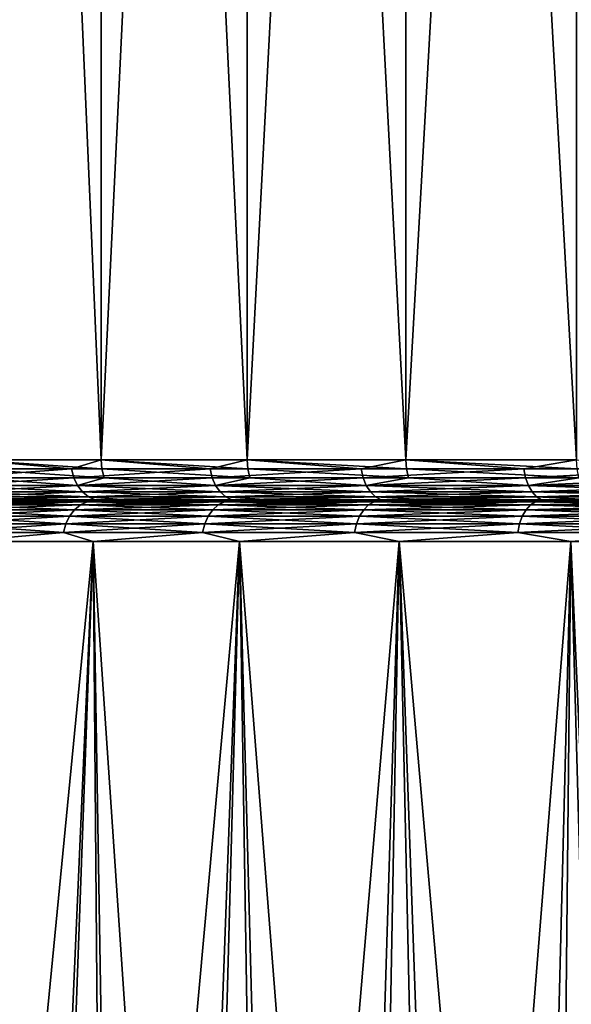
# Model space of a CAD drawing. Header units: metres. Extents: x -150 to 146, y -127 to 82.
# Tile 58 of 256: x -88.53 to -84.5, y 27.32 to 34.52. Entities that reach past the tile are written whole.
import ezdxf

# ---------------------------------------------------------------- set-up
doc = ezdxf.new("R2010")
doc.units = ezdxf.units.M
doc.layers.add('solid_ELLA_AP_WANNE_SW0001', color=7, linetype='CONTINUOUS')

msp = doc.modelspace()

# ---------------------------------------------------------------- linework, layer by layer
at = {"layer": 'solid_ELLA_AP_WANNE_SW0001'}
for points in [[(-88.895027, 53.5, -10.094255), (-87.933014, 53.5, -11.301111), (-88.894867, 31.300001, -10.095213)], [(-88.895027, 53.5, 10.094253), (-88.894867, 31.300001, 10.09521), (-87.934006, 31.300001, 11.300096)], [(-87.933014, 53.5, 11.301108), (-88.895027, 53.5, 10.094253), (-87.934006, 31.300001, 11.300096)], [(-87.933014, 53.5, -11.301111), (-87.934006, 31.300001, -11.300099), (-88.894867, 31.300001, -10.095213)], [(-86.869507, 53.5, -12.412956), (-86.869003, 31.300001, -12.414003), (-87.934006, 31.300001, -11.300099)], [(-87.933014, 53.5, -11.301111), (-86.869507, 53.5, -12.412956), (-87.934006, 31.300001, -11.300099)], [(-87.933014, 53.5, 11.301108), (-87.934006, 31.300001, 11.300096), (-86.869003, 31.300001, 12.414001)], [(-86.869507, 53.5, 12.412953), (-87.933014, 53.5, 11.301108), (-86.869003, 31.300001, 12.414001)], [(-86.869507, 53.5, -12.412956), (-85.70713, 53.5, -13.428855), (-86.869003, 31.300001, -12.414003)], [(-86.869507, 53.5, 12.412953), (-86.869003, 31.300001, 12.414001), (-85.708435, 31.300001, 13.427954)], [(-85.70713, 53.5, 13.428852), (-86.869507, 53.5, 12.412953), (-85.708435, 31.300001, 13.427954)], [(-85.70713, 53.5, -13.428855), (-85.708435, 31.300001, -13.427957), (-86.869003, 31.300001, -12.414003)], [(-84.462517, 53.5, -14.332773), (-84.461655, 31.300001, -14.333797), (-85.708435, 31.300001, -13.427957)], [(-85.70713, 53.5, -13.428855), (-84.462517, 53.5, -14.332773), (-85.708435, 31.300001, -13.427957)], [(-85.70713, 53.5, 13.428852), (-85.708435, 31.300001, 13.427954), (-84.461655, 31.300001, 14.333794)], [(-84.462517, 53.5, 14.332769), (-85.70713, 53.5, 13.428852), (-84.461655, 31.300001, 14.333794)], [(-88.894867, 31.300001, -10.095213), (-88.151054, 31.233244, -11.035044), (-89.062775, 31.233244, -9.846863)], [(-88.894867, 31.300001, -10.095213), (-87.934006, 31.300001, -11.300099), (-88.151054, 31.233244, -11.035044)], [(-87.928337, 31.233244, 11.295147), (-87.934006, 31.300001, 11.300096), (-88.894867, 31.300001, 10.09521)], [(-88.888779, 31.233244, 10.090789), (-87.928337, 31.233244, 11.295147), (-88.894867, 31.300001, 10.09521)], [(-87.934006, 31.300001, -11.300099), (-87.139244, 31.233244, -12.139242), (-88.151054, 31.233244, -11.035044)], [(-87.934006, 31.300001, -11.300099), (-86.869003, 31.300001, -12.414003), (-87.139244, 31.233244, -12.139242)], [(-86.8638, 31.233244, 12.408564), (-86.869003, 31.300001, 12.414001), (-87.934006, 31.300001, 11.300096)], [(-87.928337, 31.233244, 11.295147), (-86.8638, 31.233244, 12.408564), (-87.934006, 31.300001, 11.300096)], [(-86.869003, 31.300001, -12.414003), (-86.035042, 31.233244, -13.151052), (-87.139244, 31.233244, -12.139242)], [(-86.869003, 31.300001, -12.414003), (-85.708435, 31.300001, -13.427957), (-86.035042, 31.233244, -13.151052)], [(-85.703751, 31.233244, 13.422073), (-85.708435, 31.300001, 13.427954), (-86.869003, 31.300001, 12.414001)], [(-86.8638, 31.233244, 12.408564), (-85.703751, 31.233244, 13.422073), (-86.869003, 31.300001, 12.414001)], [(-85.708435, 31.300001, -13.427957), (-84.846863, 31.233244, -14.062777), (-86.035042, 31.233244, -13.151052)], [(-85.708435, 31.300001, -13.427957), (-84.461655, 31.300001, -14.333797), (-84.846863, 31.233244, -14.062777)], [(-84.457512, 31.233244, 14.327517), (-84.461655, 31.300001, 14.333794), (-85.708435, 31.300001, 13.427954)], [(-85.703751, 31.233244, 13.422073), (-84.457512, 31.233244, 14.327517), (-85.708435, 31.300001, 13.427954)], [(-84.461655, 31.300001, -14.333797), (-83.58374, 31.233244, -14.867474), (-84.846863, 31.233244, -14.062777)], [(-89.062775, 31.233244, -9.846863), (-88.151054, 31.233244, -11.035044), (-89.044579, 31.169775, -9.83412)], [(-88.151054, 31.233244, -11.035044), (-88.134033, 31.169775, -11.020763), (-89.044579, 31.169775, -9.83412)], [(-87.911606, 31.169775, 11.28053), (-87.928337, 31.233244, 11.295147), (-88.888779, 31.233244, 10.090789)], [(-88.870811, 31.169775, 10.07773), (-87.911606, 31.169775, 11.28053), (-88.888779, 31.233244, 10.090789)], [(-88.151054, 31.233244, -11.035044), (-87.139244, 31.233244, -12.139242), (-88.134033, 31.169775, -11.020763)], [(-87.139244, 31.233244, -12.139242), (-87.123528, 31.169775, -12.123532), (-88.134033, 31.169775, -11.020763)], [(-86.84845, 31.169775, 12.392505), (-86.8638, 31.233244, 12.408564), (-87.928337, 31.233244, 11.295147)], [(-87.911606, 31.169775, 11.28053), (-86.84845, 31.169775, 12.392505), (-87.928337, 31.233244, 11.295147)], [(-87.139244, 31.233244, -12.139242), (-86.035042, 31.233244, -13.151052), (-87.123528, 31.169775, -12.123532)], [(-86.035042, 31.233244, -13.151052), (-86.02076, 31.169775, -13.134034), (-87.123528, 31.169775, -12.123532)], [(-85.689896, 31.169775, 13.404703), (-85.703751, 31.233244, 13.422073), (-86.8638, 31.233244, 12.408564)], [(-86.84845, 31.169775, 12.392505), (-85.689896, 31.169775, 13.404703), (-86.8638, 31.233244, 12.408564)], [(-86.035042, 31.233244, -13.151052), (-84.846863, 31.233244, -14.062777), (-86.02076, 31.169775, -13.134034)], [(-84.846863, 31.233244, -14.062777), (-84.834122, 31.169775, -14.044578), (-86.02076, 31.169775, -13.134034)], [(-84.445274, 31.169775, 14.308975), (-84.457512, 31.233244, 14.327517), (-85.703751, 31.233244, 13.422073)], [(-85.689896, 31.169775, 13.404703), (-84.445274, 31.169775, 14.308975), (-85.703751, 31.233244, 13.422073)], [(-84.846863, 31.233244, -14.062777), (-83.58374, 31.233244, -14.867474), (-84.834122, 31.169775, -14.044578)], [(-83.58374, 31.233244, -14.867474), (-83.572632, 31.169775, -14.848233), (-84.834122, 31.169775, -14.044578)], [(-89.044579, 31.169775, -9.83412), (-88.134033, 31.169775, -11.020763), (-89.015251, 31.112848, -9.813588)], [(-88.134033, 31.169775, -11.020763), (-88.106613, 31.112848, -10.997754), (-89.015251, 31.112848, -9.813588)], [(-89.015251, 31.112848, 9.813584), (-88.106613, 31.112848, 10.99775), (-88.870811, 31.169775, 10.07773)], [(-88.106613, 31.112848, 10.99775), (-87.911606, 31.169775, 11.28053), (-88.870811, 31.169775, 10.07773)], [(-88.134033, 31.169775, -11.020763), (-87.123528, 31.169775, -12.123532), (-88.106613, 31.112848, -10.997754)], [(-87.123528, 31.169775, -12.123532), (-87.098221, 31.112848, -12.098221), (-88.106613, 31.112848, -10.997754)], [(-88.106613, 31.112848, 10.99775), (-87.098221, 31.112848, 12.098217), (-87.911606, 31.169775, 11.28053)], [(-87.098221, 31.112848, 12.098217), (-86.84845, 31.169775, 12.392505), (-87.911606, 31.169775, 11.28053)], [(-87.123528, 31.169775, -12.123532), (-86.02076, 31.169775, -13.134034), (-87.098221, 31.112848, -12.098221)], [(-86.02076, 31.169775, -13.134034), (-85.997749, 31.112848, -13.106612), (-87.098221, 31.112848, -12.098221)], [(-87.098221, 31.112848, 12.098217), (-85.997749, 31.112848, 13.106609), (-86.84845, 31.169775, 12.392505)], [(-85.997749, 31.112848, 13.106609), (-85.689896, 31.169775, 13.404703), (-86.84845, 31.169775, 12.392505)], [(-86.02076, 31.169775, -13.134034), (-84.834122, 31.169775, -14.044578), (-85.997749, 31.112848, -13.106612)], [(-84.834122, 31.169775, -14.044578), (-84.813583, 31.112848, -14.015255), (-85.997749, 31.112848, -13.106612)], [(-85.997749, 31.112848, 13.106609), (-84.813583, 31.112848, 14.015252), (-85.689896, 31.169775, 13.404703)], [(-84.813583, 31.112848, 14.015252), (-84.445274, 31.169775, 14.308975), (-85.689896, 31.169775, 13.404703)], [(-84.834122, 31.169775, -14.044578), (-83.572632, 31.169775, -14.848233), (-84.813583, 31.112848, -14.015255)], [(-83.572632, 31.169775, -14.848233), (-83.554733, 31.112848, -14.817233), (-84.813583, 31.112848, -14.015255)], [(-84.813583, 31.112848, 14.015252), (-83.554733, 31.112848, 14.81723), (-84.445274, 31.169775, 14.308975)], [(-89.015251, 31.112848, -9.813588), (-88.106613, 31.112848, -10.997754), (-88.97628, 31.065325, -9.786299)], [(-88.070168, 31.065325, 10.967169), (-88.106613, 31.112848, 10.99775), (-89.015251, 31.112848, 9.813584)], [(-88.97628, 31.065325, 9.786296), (-88.070168, 31.065325, 10.967169), (-89.015251, 31.112848, 9.813584)], [(-88.106613, 31.112848, -10.997754), (-88.070168, 31.065325, -10.967173), (-88.97628, 31.065325, -9.786299)], [(-88.106613, 31.112848, -10.997754), (-87.098221, 31.112848, -12.098221), (-88.070168, 31.065325, -10.967173)], [(-87.064575, 31.065325, 12.064575), (-87.098221, 31.112848, 12.098217), (-88.106613, 31.112848, 10.99775)], [(-88.070168, 31.065325, 10.967169), (-87.064575, 31.065325, 12.064575), (-88.106613, 31.112848, 10.99775)], [(-87.098221, 31.112848, -12.098221), (-87.064575, 31.065325, -12.064579), (-88.070168, 31.065325, -10.967173)], [(-87.098221, 31.112848, -12.098221), (-85.997749, 31.112848, -13.106612), (-87.064575, 31.065325, -12.064579)], [(-85.967171, 31.065325, 13.070164), (-85.997749, 31.112848, 13.106609), (-87.098221, 31.112848, 12.098217)], [(-87.064575, 31.065325, 12.064575), (-85.967171, 31.065325, 13.070164), (-87.098221, 31.112848, 12.098217)], [(-85.997749, 31.112848, -13.106612), (-85.967171, 31.065325, -13.070167), (-87.064575, 31.065325, -12.064579)], [(-85.997749, 31.112848, -13.106612), (-84.813583, 31.112848, -14.015255), (-85.967171, 31.065325, -13.070167)], [(-84.786301, 31.065325, 13.976279), (-84.813583, 31.112848, 14.015252), (-85.997749, 31.112848, 13.106609)], [(-85.967171, 31.065325, 13.070164), (-84.786301, 31.065325, 13.976279), (-85.997749, 31.112848, 13.106609)], [(-84.813583, 31.112848, -14.015255), (-84.786301, 31.065325, -13.976283), (-85.967171, 31.065325, -13.070167)], [(-84.813583, 31.112848, -14.015255), (-83.554733, 31.112848, -14.817233), (-84.786301, 31.065325, -13.976283)], [(-83.530945, 31.065325, 14.776028), (-83.554733, 31.112848, 14.81723), (-84.813583, 31.112848, 14.015252)], [(-84.786301, 31.065325, 13.976279), (-83.530945, 31.065325, 14.776028), (-84.813583, 31.112848, 14.015252)], [(-83.554733, 31.112848, -14.817233), (-83.530945, 31.065325, -14.776031), (-84.786301, 31.065325, -13.976283)], [(-88.97628, 31.065325, -9.786299), (-88.070168, 31.065325, -10.967173), (-88.929619, 31.029593, -9.753624)], [(-88.026527, 31.029593, 10.930552), (-88.070168, 31.065325, 10.967169), (-88.97628, 31.065325, 9.786296)], [(-88.929619, 31.029593, 9.753621), (-88.026527, 31.029593, 10.930552), (-88.97628, 31.065325, 9.786296)], [(-88.070168, 31.065325, -10.967173), (-88.026527, 31.029593, -10.930555), (-88.929619, 31.029593, -9.753624)], [(-88.929619, 31.029593, -9.753624), (-88.026527, 31.029593, -10.930555), (-88.877609, 31.007446, -9.717205)], [(-88.929619, 31.029593, 9.753621), (-88.705902, 31.007446, 9.95792), (-88.026527, 31.029593, 10.930552)], [(-88.026527, 31.029593, -10.930555), (-87.97789, 31.007448, -10.889742), (-88.877609, 31.007446, -9.717205)], [(-88.877609, 31.007446, -9.717205), (-87.97789, 31.007448, -10.889742), (-88.653168, 31, -9.917081)], [(-88.026527, 31.029593, 10.930552), (-88.705902, 31.007446, 9.95792), (-87.75811, 31.007448, 11.14642)], [(-87.75811, 31.007448, 11.14642), (-88.705902, 31.007446, 9.95792), (-87.706726, 31, 11.10354)], [(-88.705902, 31.007446, 9.95792), (-88.653168, 31, 9.917078), (-87.706726, 31, 11.10354)], [(-87.97789, 31.007448, -10.889742), (-87.706726, 31, -11.103544), (-88.653168, 31, -9.917081)], [(-88.070168, 31.065325, -10.967173), (-87.064575, 31.065325, -12.064579), (-88.026527, 31.029593, -10.930555)], [(-87.0243, 31.029593, 12.024294), (-87.064575, 31.065325, 12.064575), (-88.070168, 31.065325, 10.967169)], [(-88.026527, 31.029593, 10.930552), (-87.0243, 31.029593, 12.024294), (-88.070168, 31.065325, 10.967169)], [(-87.064575, 31.065325, -12.064579), (-87.0243, 31.029593, -12.024298), (-88.026527, 31.029593, -10.930555)], [(-88.026527, 31.029593, -10.930555), (-87.0243, 31.029593, -12.024298), (-87.97789, 31.007448, -10.889742)], [(-88.026527, 31.029593, 10.930552), (-87.75811, 31.007448, 11.14642), (-87.0243, 31.029593, 12.024294)], [(-87.0243, 31.029593, -12.024298), (-86.979401, 31.007448, -11.979401), (-87.97789, 31.007448, -10.889742)], [(-87.97789, 31.007448, -10.889742), (-86.979401, 31.007448, -11.979401), (-87.706726, 31, -11.103544)], [(-87.0243, 31.029593, 12.024294), (-87.75811, 31.007448, 11.14642), (-86.707588, 31.007448, 12.245175)], [(-87.75811, 31.007448, 11.14642), (-87.706726, 31, 11.10354), (-86.662819, 31, 12.195943)], [(-86.707588, 31.007448, 12.245175), (-87.75811, 31.007448, 11.14642), (-86.662819, 31, 12.195943)], [(-86.979401, 31.007448, -11.979401), (-86.662819, 31, -12.195947), (-87.706726, 31, -11.103544)], [(-87.064575, 31.065325, -12.064579), (-85.967171, 31.065325, -13.070167), (-87.0243, 31.029593, -12.024298)], [(-85.930557, 31.029593, 13.026525), (-85.967171, 31.065325, 13.070164), (-87.064575, 31.065325, 12.064575)], [(-87.0243, 31.029593, 12.024294), (-85.930557, 31.029593, 13.026525), (-87.064575, 31.065325, 12.064575)], [(-85.967171, 31.065325, -13.070167), (-85.930557, 31.029593, -13.026527), (-87.0243, 31.029593, -12.024298)], [(-87.0243, 31.029593, -12.024298), (-85.930557, 31.029593, -13.026527), (-86.979401, 31.007448, -11.979401)], [(-87.0243, 31.029593, 12.024294), (-86.707588, 31.007448, 12.245175), (-85.930557, 31.029593, 13.026525)], [(-85.930557, 31.029593, -13.026527), (-85.88974, 31.007448, -12.977888), (-86.979401, 31.007448, -11.979401)], [(-86.979401, 31.007448, -11.979401), (-85.88974, 31.007448, -12.977888), (-86.662819, 31, -12.195947)], [(-85.930557, 31.029593, 13.026525), (-86.707588, 31.007448, 12.245175), (-85.562805, 31.007448, 13.24534)], [(-86.707588, 31.007448, 12.245175), (-86.662819, 31, 12.195943), (-85.520454, 31, 13.193431)], [(-85.562805, 31.007448, 13.24534), (-86.707588, 31.007448, 12.245175), (-85.520454, 31, 13.193431)], [(-85.88974, 31.007448, -12.977888), (-85.520454, 31, -13.193435), (-86.662819, 31, -12.195947)], [(-85.967171, 31.065325, -13.070167), (-84.786301, 31.065325, -13.976283), (-85.930557, 31.029593, -13.026527)], [(-84.753624, 31.029593, 13.929615), (-84.786301, 31.065325, 13.976279), (-85.967171, 31.065325, 13.070164)], [(-85.930557, 31.029593, 13.026525), (-84.753624, 31.029593, 13.929615), (-85.967171, 31.065325, 13.070164)], [(-84.786301, 31.065325, -13.976283), (-84.753624, 31.029593, -13.929619), (-85.930557, 31.029593, -13.026527)], [(-85.930557, 31.029593, -13.026527), (-84.753624, 31.029593, -13.929619), (-85.88974, 31.007448, -12.977888)], [(-85.930557, 31.029593, 13.026525), (-85.562805, 31.007448, 13.24534), (-84.753624, 31.029593, 13.929615)], [(-84.753624, 31.029593, -13.929619), (-84.717201, 31.007448, -13.877607), (-85.88974, 31.007448, -12.977888)], [(-85.88974, 31.007448, -12.977888), (-84.717201, 31.007448, -13.877607), (-85.520454, 31, -13.193435)], [(-84.753624, 31.029593, 13.929615), (-85.562805, 31.007448, 13.24534), (-84.332985, 31.007448, 14.138861)], [(-85.562805, 31.007448, 13.24534), (-85.520454, 31, 13.193431), (-84.296844, 31, 14.08311)], [(-84.332985, 31.007448, 14.138861), (-85.562805, 31.007448, 13.24534), (-84.296844, 31, 14.08311)], [(-84.717201, 31.007448, -13.877607), (-84.296844, 31, -14.083113), (-85.520454, 31, -13.193435)], [(-84.786301, 31.065325, -13.976283), (-83.530945, 31.065325, -14.776031), (-84.753624, 31.029593, -13.929619)], [(-83.502464, 31.029593, 14.726693), (-83.530945, 31.065325, 14.776028), (-84.786301, 31.065325, 13.976279)], [(-84.753624, 31.029593, 13.929615), (-83.502464, 31.029593, 14.726693), (-84.786301, 31.065325, 13.976279)], [(-83.530945, 31.065325, -14.776031), (-83.502464, 31.029593, -14.726696), (-84.753624, 31.029593, -13.929619)], [(-84.753624, 31.029593, -13.929619), (-83.502464, 31.029593, -14.726696), (-84.717201, 31.007448, -13.877607)], [(-84.753624, 31.029593, 13.929615), (-84.332985, 31.007448, 14.138861), (-83.502464, 31.029593, 14.726693)], [(-83.502464, 31.029593, -14.726696), (-83.470711, 31.007448, -14.671708), (-84.717201, 31.007448, -13.877607)], [(-84.717201, 31.007448, -13.877607), (-83.470711, 31.007448, -14.671708), (-84.296844, 31, -14.083113)], [(-89.078232, 30.888058, 9.857683), (-88.165504, 30.888058, 11.047171), (-89.039352, 30.935163, 9.830458)], [(-89.078232, 30.888058, -9.857683), (-89.039352, 30.935163, -9.830458), (-88.129143, 30.935163, -11.01666)], [(-88.165504, 30.888058, -11.047171), (-89.078232, 30.888058, -9.857683), (-88.129143, 30.935163, -11.01666)], [(-89.039352, 30.935163, 9.830458), (-88.129143, 30.935163, 11.01666), (-88.992882, 30.970585, 9.797923)], [(-89.039352, 30.935163, -9.830458), (-88.992882, 30.970585, -9.797923), (-88.085693, 30.970585, -10.9802)], [(-88.129143, 30.935163, -11.01666), (-89.039352, 30.935163, -9.830458), (-88.085693, 30.970585, -10.9802)], [(-88.165504, 30.888058, 11.047171), (-88.129143, 30.935163, 11.01666), (-89.039352, 30.935163, 9.830458)], [(-88.992882, 30.970585, 9.797923), (-88.085693, 30.970585, 10.9802), (-88.941147, 30.992561, 9.761697)], [(-88.992882, 30.970585, -9.797923), (-88.941147, 30.992561, -9.761697), (-88.037308, 30.992561, -10.939601)], [(-88.085693, 30.970585, -10.9802), (-88.992882, 30.970585, -9.797923), (-88.037308, 30.992561, -10.939601)], [(-88.129143, 30.935163, 11.01666), (-88.085693, 30.970585, 10.9802), (-88.992882, 30.970585, 9.797923)], [(-88.653168, 31, -9.917081), (-88.437393, 31, -10.333608), (-88.983795, 31, -9.586612)], [(-88.941147, 30.992561, -9.761697), (-88.983795, 31, -9.586612), (-88.437393, 31, -10.333608)], [(-88.037308, 30.992561, -10.939601), (-88.941147, 30.992561, -9.761697), (-88.437393, 31, -10.333608)], [(-88.941147, 30.992561, 9.761697), (-88.037308, 30.992561, 10.939601), (-88.872017, 31, 9.744633)], [(-88.085693, 30.970585, 10.9802), (-88.037308, 30.992561, 10.939601), (-88.941147, 30.992561, 9.761697)], [(-88.653168, 31, 9.917078), (-88.872017, 31, 9.744633), (-87.967934, 31, 10.917934)], [(-88.037308, 30.992561, 10.939601), (-87.967934, 31, 10.917934), (-88.872017, 31, 9.744633)], [(-88.653168, 31, -9.917081), (-87.706726, 31, -11.103544), (-88.437393, 31, -10.333608)], [(-87.706726, 31, 11.10354), (-88.653168, 31, 9.917078), (-87.967934, 31, 10.917934)], [(-87.706726, 31, -11.103544), (-87.824478, 31, -11.090303), (-88.437393, 31, -10.333608)], [(-88.037308, 30.992561, -10.939601), (-88.437393, 31, -10.333608), (-87.824478, 31, -11.090303)], [(-88.165504, 30.888058, 11.047171), (-87.15258, 30.888058, 12.152582), (-88.129143, 30.935163, 11.01666)], [(-88.165504, 30.888058, -11.047171), (-88.129143, 30.935163, -11.01666), (-87.119019, 30.935163, -12.119019)], [(-87.15258, 30.888058, -12.152582), (-88.165504, 30.888058, -11.047171), (-87.119019, 30.935163, -12.119019)], [(-88.129143, 30.935163, 11.01666), (-87.119019, 30.935163, 12.119019), (-88.085693, 30.970585, 10.9802)], [(-88.129143, 30.935163, -11.01666), (-88.085693, 30.970585, -10.9802), (-87.078911, 30.970585, -12.07891)], [(-87.119019, 30.935163, -12.119019), (-88.129143, 30.935163, -11.01666), (-87.078911, 30.970585, -12.07891)], [(-87.15258, 30.888058, 12.152582), (-87.119019, 30.935163, 12.119019), (-88.129143, 30.935163, 11.01666)], [(-88.085693, 30.970585, 10.9802), (-87.078911, 30.970585, 12.07891), (-88.037308, 30.992561, 10.939601)], [(-88.085693, 30.970585, -10.9802), (-88.037308, 30.992561, -10.939601), (-87.034248, 30.992561, -12.034249)], [(-87.078911, 30.970585, -12.07891), (-88.085693, 30.970585, -10.9802), (-87.034248, 30.992561, -12.034249)], [(-87.119019, 30.935163, 12.119019), (-87.078911, 30.970585, 12.07891), (-88.085693, 30.970585, 10.9802)], [(-88.037308, 30.992561, -10.939601), (-87.824478, 31, -11.090303), (-87.127846, 31, -11.843134)], [(-87.034248, 30.992561, -12.034249), (-88.037308, 30.992561, -10.939601), (-87.127846, 31, -11.843134)], [(-88.037308, 30.992561, 10.939601), (-87.034248, 30.992561, 12.034249), (-87.967934, 31, 10.917934)], [(-87.078911, 30.970585, 12.07891), (-87.034248, 30.992561, 12.034249), (-88.037308, 30.992561, 10.939601)], [(-87.706726, 31, 11.10354), (-87.967934, 31, 10.917934), (-86.962105, 31, 12.012131)], [(-87.034248, 30.992561, 12.034249), (-86.962105, 31, 12.012131), (-87.967934, 31, 10.917934)], [(-87.706726, 31, -11.103544), (-87.127846, 31, -11.843134), (-87.824478, 31, -11.090303)], [(-87.706726, 31, -11.103544), (-86.662819, 31, -12.195947), (-87.127846, 31, -11.843134)], [(-86.662819, 31, 12.195943), (-87.706726, 31, 11.10354), (-86.962105, 31, 12.012131)], [(-87.15258, 30.888058, 12.152582), (-86.047173, 30.888058, 13.165505), (-87.119019, 30.935163, 12.119019)], [(-87.15258, 30.888058, -12.152582), (-87.119019, 30.935163, -12.119019), (-86.016663, 30.935163, -13.129144)], [(-86.047173, 30.888058, -13.165505), (-87.15258, 30.888058, -12.152582), (-86.016663, 30.935163, -13.129144)], [(-86.662819, 31, -12.195947), (-86.348778, 31, -12.595198), (-87.127846, 31, -11.843134)], [(-87.034248, 30.992561, -12.034249), (-87.127846, 31, -11.843134), (-86.348778, 31, -12.595198)], [(-87.119019, 30.935163, 12.119019), (-86.016663, 30.935163, 13.129144), (-87.078911, 30.970585, 12.07891)], [(-87.119019, 30.935163, -12.119019), (-87.078911, 30.970585, -12.07891), (-85.980202, 30.970585, -13.085692)], [(-86.016663, 30.935163, -13.129144), (-87.119019, 30.935163, -12.119019), (-85.980202, 30.970585, -13.085692)], [(-86.047173, 30.888058, 13.165505), (-86.016663, 30.935163, 13.129144), (-87.119019, 30.935163, 12.119019)], [(-87.078911, 30.970585, 12.07891), (-85.980202, 30.970585, 13.085692), (-87.034248, 30.992561, 12.034249)], [(-87.078911, 30.970585, -12.07891), (-87.034248, 30.992561, -12.034249), (-85.939598, 30.992561, -13.037309)], [(-85.980202, 30.970585, -13.085692), (-87.078911, 30.970585, -12.07891), (-85.939598, 30.992561, -13.037309)], [(-86.016663, 30.935163, 13.129144), (-85.980202, 30.970585, 13.085692), (-87.078911, 30.970585, 12.07891)], [(-85.939598, 30.992561, -13.037309), (-87.034248, 30.992561, -12.034249), (-86.348778, 31, -12.595198)], [(-87.034248, 30.992561, 12.034249), (-85.939598, 30.992561, 13.037309), (-86.962105, 31, 12.012131)], [(-85.980202, 30.970585, 13.085692), (-85.939598, 30.992561, 13.037309), (-87.034248, 30.992561, 12.034249)], [(-86.662819, 31, 12.195943), (-86.962105, 31, 12.012131), (-85.870026, 31, 13.008439)], [(-85.939598, 30.992561, 13.037309), (-85.870026, 31, 13.008439), (-86.962105, 31, 12.012131)], [(-86.662819, 31, -12.195947), (-85.520454, 31, -13.193435), (-86.348778, 31, -12.595198)], [(-85.520454, 31, 13.193431), (-86.662819, 31, 12.195943), (-85.870026, 31, 13.008439)], [(-85.520454, 31, -13.193435), (-85.475113, 31, -13.331083), (-86.348778, 31, -12.595198)], [(-85.939598, 30.992561, -13.037309), (-86.348778, 31, -12.595198), (-85.475113, 31, -13.331083)], [(-86.047173, 30.888058, 13.165505), (-84.857681, 30.888058, 14.078231), (-86.016663, 30.935163, 13.129144)], [(-86.047173, 30.888058, -13.165505), (-86.016663, 30.935163, -13.129144), (-84.83046, 30.935163, -14.039349)], [(-84.857681, 30.888058, -14.078231), (-86.047173, 30.888058, -13.165505), (-84.83046, 30.935163, -14.039349)], [(-86.016663, 30.935163, 13.129144), (-84.83046, 30.935163, 14.039349), (-85.980202, 30.970585, 13.085692)], [(-86.016663, 30.935163, -13.129144), (-85.980202, 30.970585, -13.085692), (-84.79792, 30.970585, -13.992885)], [(-84.83046, 30.935163, -14.039349), (-86.016663, 30.935163, -13.129144), (-84.79792, 30.970585, -13.992885)], [(-84.857681, 30.888058, 14.078231), (-84.83046, 30.935163, 14.039349), (-86.016663, 30.935163, 13.129144)], [(-85.980202, 30.970585, 13.085692), (-84.79792, 30.970585, 13.992885), (-85.939598, 30.992561, 13.037309)], [(-85.980202, 30.970585, -13.085692), (-85.939598, 30.992561, -13.037309), (-84.761696, 30.992561, -13.941147)], [(-84.79792, 30.970585, -13.992885), (-85.980202, 30.970585, -13.085692), (-84.761696, 30.992561, -13.941147)], [(-84.83046, 30.935163, 14.039349), (-84.79792, 30.970585, 13.992885), (-85.980202, 30.970585, 13.085692)], [(-84.761696, 30.992561, -13.941147), (-85.939598, 30.992561, -13.037309), (-85.475113, 31, -13.331083)], [(-85.939598, 30.992561, 13.037309), (-84.761696, 30.992561, 13.941147), (-85.870026, 31, 13.008439)], [(-84.79792, 30.970585, 13.992885), (-84.761696, 30.992561, 13.941147), (-85.939598, 30.992561, 13.037309)], [(-85.520454, 31, 13.193431), (-85.870026, 31, 13.008439), (-84.688126, 31, 13.910896)], [(-84.761696, 30.992561, 13.941147), (-84.688126, 31, 13.910896), (-85.870026, 31, 13.008439)], [(-85.520454, 31, -13.193435), (-84.296844, 31, -14.083113), (-85.475113, 31, -13.331083)], [(-84.296844, 31, 14.08311), (-85.520454, 31, 13.193431), (-84.688126, 31, 13.910896)], [(-84.296844, 31, -14.083113), (-84.495026, 31, -14.042415), (-85.475113, 31, -13.331083)], [(-84.761696, 30.992561, -13.941147), (-85.475113, 31, -13.331083), (-84.495026, 31, -14.042415)], [(-84.857681, 30.888058, 14.078231), (-83.59317, 30.888058, 14.883813), (-84.83046, 30.935163, 14.039349)], [(-84.857681, 30.888058, -14.078231), (-84.83046, 30.935163, -14.039349), (-83.569443, 30.935163, -14.842706)], [(-83.59317, 30.888058, -14.883813), (-84.857681, 30.888058, -14.078231), (-83.569443, 30.935163, -14.842706)], [(-84.83046, 30.935163, 14.039349), (-83.569443, 30.935163, 14.842706), (-84.79792, 30.970585, 13.992885)], [(-84.83046, 30.935163, -14.039349), (-84.79792, 30.970585, -13.992885), (-83.541077, 30.970585, -14.793583)], [(-83.569443, 30.935163, -14.842706), (-84.83046, 30.935163, -14.039349), (-83.541077, 30.970585, -14.793583)], [(-83.59317, 30.888058, 14.883813), (-83.569443, 30.935163, 14.842706), (-84.83046, 30.935163, 14.039349)], [(-84.79792, 30.970585, 13.992885), (-83.541077, 30.970585, 14.793583), (-84.761696, 30.992561, 13.941147)], [(-84.79792, 30.970585, -13.992885), (-84.761696, 30.992561, -13.941147), (-83.509499, 30.992561, -14.738885)], [(-83.541077, 30.970585, -14.793583), (-84.79792, 30.970585, -13.992885), (-83.509499, 30.992561, -14.738885)], [(-83.569443, 30.935163, 14.842706), (-83.541077, 30.970585, 14.793583), (-84.79792, 30.970585, 13.992885)], [(-83.509499, 30.992561, -14.738885), (-84.761696, 30.992561, -13.941147), (-84.495026, 31, -14.042415)], [(-84.761696, 30.992561, 13.941147), (-83.509499, 30.992561, 14.738885), (-84.688126, 31, 13.910896)], [(-83.541077, 30.970585, 14.793583), (-83.509499, 30.992561, 14.738885), (-84.761696, 30.992561, 13.941147)], [(-84.296844, 31, 14.08311), (-84.688126, 31, 13.910896), (-83.438904, 31, 14.702797)], [(-83.509499, 30.992561, 14.738885), (-83.438904, 31, 14.702797), (-84.688126, 31, 13.910896)], [(-89.107597, 30.831606, 9.878247), (-88.19297, 30.831606, 11.070215), (-89.078232, 30.888058, 9.857683)], [(-89.107597, 30.831606, -9.878247), (-89.078232, 30.888058, -9.857683), (-88.165504, 30.888058, -11.047171)], [(-88.19297, 30.831606, -11.070215), (-89.107597, 30.831606, -9.878247), (-88.165504, 30.888058, -11.047171)], [(-88.19297, 30.831606, 11.070215), (-88.165504, 30.888058, 11.047171), (-89.078232, 30.888058, 9.857683)], [(-88.19297, 30.831606, 11.070215), (-87.177933, 30.831606, 12.177933), (-88.165504, 30.888058, 11.047171)], [(-88.19297, 30.831606, -11.070215), (-88.165504, 30.888058, -11.047171), (-87.15258, 30.888058, -12.152582)], [(-87.177933, 30.831606, -12.177933), (-88.19297, 30.831606, -11.070215), (-87.15258, 30.888058, -12.152582)], [(-87.177933, 30.831606, 12.177933), (-87.15258, 30.888058, 12.152582), (-88.165504, 30.888058, 11.047171)], [(-87.177933, 30.831606, 12.177933), (-86.070213, 30.831606, 13.192969), (-87.15258, 30.888058, 12.152582)], [(-87.177933, 30.831606, -12.177933), (-87.15258, 30.888058, -12.152582), (-86.047173, 30.888058, -13.165505)], [(-86.070213, 30.831606, -13.192969), (-87.177933, 30.831606, -12.177933), (-86.047173, 30.888058, -13.165505)], [(-86.070213, 30.831606, 13.192969), (-86.047173, 30.888058, 13.165505), (-87.15258, 30.888058, 12.152582)], [(-86.070213, 30.831606, 13.192969), (-84.87825, 30.831606, 14.107599), (-86.047173, 30.888058, 13.165505)], [(-86.070213, 30.831606, -13.192969), (-86.047173, 30.888058, -13.165505), (-84.857681, 30.888058, -14.078231)], [(-84.87825, 30.831606, -14.107599), (-86.070213, 30.831606, -13.192969), (-84.857681, 30.888058, -14.078231)], [(-84.87825, 30.831606, 14.107599), (-84.857681, 30.888058, 14.078231), (-86.047173, 30.888058, 13.165505)], [(-84.87825, 30.831606, 14.107599), (-83.611099, 30.831606, 14.914862), (-84.857681, 30.888058, 14.078231)], [(-84.87825, 30.831606, -14.107599), (-84.857681, 30.888058, -14.078231), (-83.59317, 30.888058, -14.883813)], [(-83.611099, 30.831606, -14.914862), (-84.87825, 30.831606, -14.107599), (-83.59317, 30.888058, -14.883813)], [(-83.611099, 30.831606, 14.914862), (-83.59317, 30.888058, 14.883813), (-84.857681, 30.888058, 14.078231)], [(-89.125992, 30.768616, 9.891128), (-88.210175, 30.768616, 11.08465), (-89.107597, 30.831606, 9.878247)], [(-89.125992, 30.768616, -9.891128), (-89.107597, 30.831606, -9.878247), (-88.19297, 30.831606, -11.070215)], [(-88.210175, 30.768616, -11.08465), (-89.125992, 30.768616, -9.891128), (-88.19297, 30.831606, -11.070215)], [(-88.210175, 30.768616, 11.08465), (-88.19297, 30.831606, 11.070215), (-89.107597, 30.831606, 9.878247)], [(-88.210175, 30.768616, 11.08465), (-87.19381, 30.768616, 12.193812), (-88.19297, 30.831606, 11.070215)], [(-88.210175, 30.768616, -11.08465), (-88.19297, 30.831606, -11.070215), (-87.177933, 30.831606, -12.177933)], [(-87.19381, 30.768616, -12.193812), (-88.210175, 30.768616, -11.08465), (-87.177933, 30.831606, -12.177933)], [(-87.19381, 30.768616, 12.193812), (-87.177933, 30.831606, 12.177933), (-88.19297, 30.831606, 11.070215)], [(-87.19381, 30.768616, 12.193812), (-86.084648, 30.768616, 13.210172), (-87.177933, 30.831606, 12.177933)], [(-87.19381, 30.768616, -12.193812), (-87.177933, 30.831606, -12.177933), (-86.070213, 30.831606, -13.192969)], [(-86.084648, 30.768616, -13.210172), (-87.19381, 30.768616, -12.193812), (-86.070213, 30.831606, -13.192969)], [(-86.084648, 30.768616, 13.210172), (-86.070213, 30.831606, 13.192969), (-87.177933, 30.831606, 12.177933)], [(-86.084648, 30.768616, 13.210172), (-84.891129, 30.768616, 14.125994), (-86.070213, 30.831606, 13.192969)], [(-86.084648, 30.768616, -13.210172), (-86.070213, 30.831606, -13.192969), (-84.87825, 30.831606, -14.107599)], [(-84.891129, 30.768616, -14.125994), (-86.084648, 30.768616, -13.210172), (-84.87825, 30.831606, -14.107599)], [(-84.891129, 30.768616, 14.125994), (-84.87825, 30.831606, 14.107599), (-86.070213, 30.831606, 13.192969)], [(-84.891129, 30.768616, 14.125994), (-83.62233, 30.768616, 14.934309), (-84.87825, 30.831606, 14.107599)], [(-84.891129, 30.768616, -14.125994), (-84.87825, 30.831606, -14.107599), (-83.611099, 30.831606, -14.914862)], [(-83.62233, 30.768616, -14.934309), (-84.891129, 30.768616, -14.125994), (-83.611099, 30.831606, -14.914862)], [(-83.62233, 30.768616, 14.934309), (-83.611099, 30.831606, 14.914862), (-84.87825, 30.831606, 14.107599)], [(-88.957642, 30.702618, 10.14082), (-88.210175, 30.768616, 11.08465), (-89.125992, 30.768616, 9.891128)], [(-88.957634, 30.702618, -10.140828), (-89.125992, 30.768616, -9.891128), (-88.210175, 30.768616, -11.08465)], [(-88.957642, 30.702618, 10.14082), (-87.992439, 30.702618, 11.351149), (-88.210175, 30.768616, 11.08465)], [(-87.992432, 30.702618, -11.351157), (-88.957634, 30.702618, -10.140828), (-88.210175, 30.768616, -11.08465)], [(-87.992439, 30.702618, 11.351149), (-87.19381, 30.768616, 12.193812), (-88.210175, 30.768616, 11.08465)], [(-87.992432, 30.702618, -11.351157), (-88.210175, 30.768616, -11.08465), (-87.19381, 30.768616, -12.193812)], [(-87.992439, 30.702618, 11.351149), (-86.922623, 30.702618, 12.470085), (-87.19381, 30.768616, 12.193812)], [(-86.922615, 30.702618, -12.470093), (-87.992432, 30.702618, -11.351157), (-87.19381, 30.768616, -12.193812)], [(-86.922623, 30.702618, 12.470085), (-86.084648, 30.768616, 13.210172), (-87.19381, 30.768616, 12.193812)], [(-86.922615, 30.702618, -12.470093), (-87.19381, 30.768616, -12.193812), (-86.084648, 30.768616, -13.210172)], [(-86.922623, 30.702618, 12.470085), (-85.756821, 30.702618, 13.48862), (-86.084648, 30.768616, 13.210172)], [(-85.756813, 30.702618, -13.488627), (-86.922615, 30.702618, -12.470093), (-86.084648, 30.768616, -13.210172)], [(-85.756821, 30.702618, 13.48862), (-84.891129, 30.768616, 14.125994), (-86.084648, 30.768616, 13.210172)], [(-85.756813, 30.702618, -13.488627), (-86.084648, 30.768616, -13.210172), (-84.891129, 30.768616, -14.125994)], [(-85.756821, 30.702618, 13.48862), (-84.504402, 30.702618, 14.398553), (-84.891129, 30.768616, 14.125994)], [(-84.504395, 30.702618, -14.398559), (-85.756813, 30.702618, -13.488627), (-84.891129, 30.768616, -14.125994)], [(-84.504402, 30.702618, 14.398553), (-83.62233, 30.768616, 14.934309), (-84.891129, 30.768616, 14.125994)], [(-84.504395, 30.702618, -14.398559), (-84.891129, 30.768616, -14.125994), (-83.62233, 30.768616, -14.934309)], [(-84.504402, 30.702618, 14.398553), (-83.175468, 30.702618, 15.192556), (-83.62233, 30.768616, 14.934309)], [(-83.175461, 30.702618, -15.192562), (-84.504395, 30.702618, -14.398559), (-83.62233, 30.768616, -14.934309)], [(-88.979416, 20.583651, -10.262226), (-88.957634, 30.702618, -10.140828), (-87.992432, 30.702618, -11.351157)], [(-88.451447, 20.227076, -10.948307), (-88.979416, 20.583651, -10.262226), (-87.992432, 30.702618, -11.351157)], [(-88.957642, 30.702618, 10.14082), (-88.917061, 20.541025, 10.347282), (-88.375961, 20.176542, 11.041157)], [(-88.957642, 30.702618, 10.14082), (-88.375961, 20.176542, 11.041157), (-87.992439, 30.702618, 11.351149)], [(-87.903374, 19.863314, -11.595204), (-88.451447, 20.227076, -10.948307), (-87.992432, 30.702618, -11.351157)], [(-87.992439, 30.702618, 11.351149), (-88.375961, 20.176542, 11.041157), (-87.812798, 19.804174, 11.695925)], [(-87.992439, 30.702618, 11.351149), (-87.812798, 19.804174, 11.695925), (-87.227165, 19.427738, 12.31109)], [(-87.992439, 30.702618, 11.351149), (-87.227165, 19.427738, 12.31109), (-86.922623, 30.702618, 12.470085)], [(-87.903374, 19.863314, -11.595204), (-87.992432, 30.702618, -11.351157), (-86.922615, 30.702618, -12.470093)], [(-87.334702, 19.496145, -12.202473), (-87.903374, 19.863314, -11.595204), (-86.922615, 30.702618, -12.470093)], [(-86.742371, 19.124128, -12.777626), (-87.334702, 19.496145, -12.202473), (-86.922615, 30.702618, -12.470093)], [(-86.922623, 30.702618, 12.470085), (-87.227165, 19.427738, 12.31109), (-86.616302, 19.046391, 12.893215)], [(-86.922623, 30.702618, 12.470085), (-86.616302, 19.046391, 12.893215), (-85.979652, 18.661625, 13.444097)], [(-86.922623, 30.702618, 12.470085), (-85.979652, 18.661625, 13.444097), (-85.756821, 30.702618, 13.48862)], [(-86.742371, 19.124128, -12.777626), (-86.922615, 30.702618, -12.470093), (-85.756813, 30.702618, -13.488627)], [(-86.12587, 18.748737, -13.322344), (-86.742371, 19.124128, -12.777626), (-85.756813, 30.702618, -13.488627)], [(-85.486526, 18.373669, -13.83504), (-86.12587, 18.748737, -13.322344), (-85.756813, 30.702618, -13.488627)], [(-85.756821, 30.702618, 13.48862), (-85.979652, 18.661625, 13.444097), (-85.318855, 18.277702, 13.961576)], [(-85.756821, 30.702618, 13.48862), (-85.318855, 18.277702, 13.961576), (-84.635452, 17.897207, 14.446106)], [(-85.756821, 30.702618, 13.48862), (-84.635452, 17.897207, 14.446106), (-84.504402, 30.702618, 14.398553)], [(-85.486526, 18.373669, -13.83504), (-85.756813, 30.702618, -13.488627), (-84.504395, 30.702618, -14.398559)], [(-84.825424, 18.001122, -14.31641), (-85.486526, 18.373669, -13.83504), (-84.504395, 30.702618, -14.398559)], [(-84.140907, 17.633663, -14.766648), (-84.825424, 18.001122, -14.31641), (-84.504395, 30.702618, -14.398559)], [(-84.504402, 30.702618, 14.398553), (-84.635452, 17.897207, 14.446106), (-83.927139, 17.522787, 14.898052)], [(-84.504402, 30.702618, 14.398553), (-83.927139, 17.522787, 14.898052), (-83.175468, 30.702618, 15.192556)], [(-84.140907, 17.633663, -14.766648), (-84.504395, 30.702618, -14.398559), (-83.175461, 30.702618, -15.192562)]]:
    msp.add_3dface(points, dxfattribs=at)

doc.saveas('drawing.dxf')
